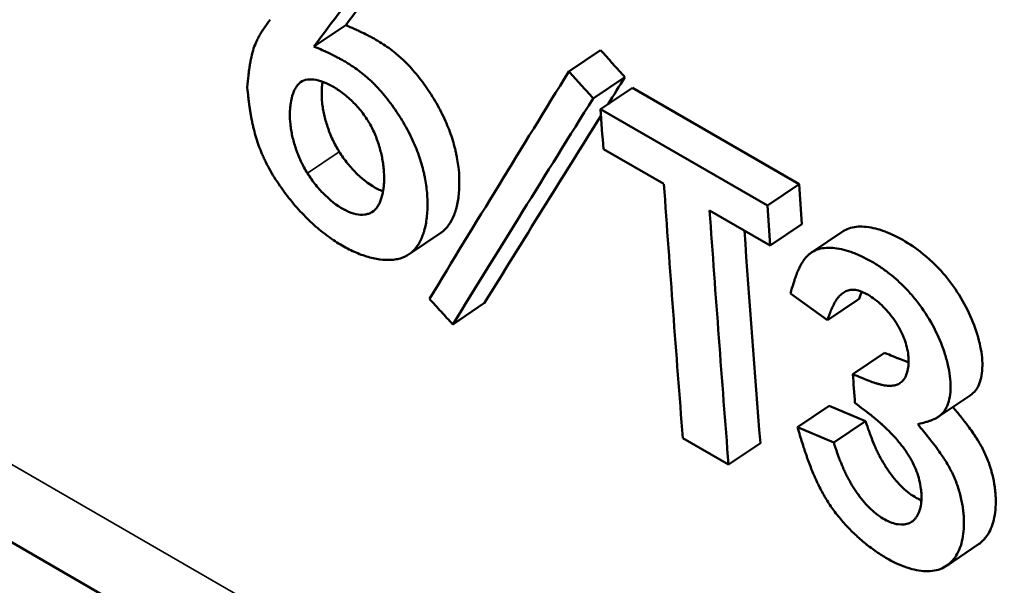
# Model space of a CAD drawing. Header units: millimetres. Extents: x 1837 to 2531, y 1683 to 1885.
# Tile 22 of 37: x 2459.26 to 2465.8, y 1695.92 to 1699.68. Entities that reach past the tile are written whole.
import ezdxf

# ---------------------------------------------------------------- set-up
doc = ezdxf.new("R2010")
doc.units = ezdxf.units.MM
doc.layers.add('Видимые тонкие (ГОСТ)', color=7, linetype='Continuous', lineweight=35)
doc.layers.add('Видимый контур (ГОСТ)', color=7, linetype='Continuous', lineweight=50)

msp = doc.modelspace()

# ---------------------------------------------------------------- linework, layer by layer
at = {"layer": 'Видимые тонкие (ГОСТ)'}
for p, q in [((2449.0637, 1702.5813), (2470.9255, 1689.9593)), ((2461.1689, 1698.6617), (2461.3803, 1698.8046))]:
    msp.add_line(p, q, dxfattribs=at)
at = {"layer": 'Видимый контур (ГОСТ)'}
for p, q in [((2448.4787, 1702.4019), (2471.3322, 1689.2074)), ((2461.4237, 1699.6461), (2461.2122, 1699.5044)), ((2463.1178, 1699.4788), (2462.9063, 1699.3381)), ((2463.2791, 1699.3002), (2463.0676, 1699.1593)), ((2463.329, 1699.2286), (2463.1174, 1699.0878)), ((2464.4373, 1698.5888), (2463.329, 1699.2286)), ((2464.2258, 1698.4479), (2463.1174, 1699.0878)), ((2463.136, 1698.8225), (2463.5382, 1698.5903)), ((2464.4373, 1698.5888), (2464.2258, 1698.4479)), ((2463.8421, 1698.4148), (2464.2443, 1698.1826)), ((2464.4558, 1698.3238), (2464.2443, 1698.1826)), ((2462.0559, 1698.2668), (2461.8443, 1698.1237)), ((2464.519, 1698.1358), (2464.7304, 1698.2768)), ((2464.3791, 1697.8639), (2464.6246, 1697.6855)), ((2462.3468, 1697.8011), (2462.1355, 1697.6577)), ((2464.8361, 1697.827), (2464.6246, 1697.6855)), ((2465.0053, 1697.4695), (2464.7938, 1697.3276)), ((2465.5732, 1697.1856), (2465.3616, 1697.0437)), ((2464.6369, 1697.1174), (2464.4255, 1696.9748)), ((2464.8779, 1697.0146), (2464.6369, 1697.1174)), ((2464.8779, 1697.0146), (2464.6666, 1696.8721)), ((2464.6666, 1696.8721), (2464.4255, 1696.9748)), ((2463.664, 1696.902), (2463.9679, 1696.7266)), ((2464.1793, 1696.8698), (2463.9679, 1696.7266)), ((2465.6292, 1696.1976), (2465.4176, 1696.0545))]:
    msp.add_line(p, q, dxfattribs=at)
for centre, major_axis, ratio, start_param, end_param in [((2709.2086, 1865.3094), (271.6706, 222.6292), 0.153795, 2.573449, 2.576616), ((2709.123, 1865.2523), (271.7431, 222.8226), 0.154248, 2.573403, 2.576572), ((2694.1771, 1854.2152), (-247.5205, -216.4555), 0.199586, 5.708786, 5.718327), ((2695.2807, 1854.7953), (248.7387, 216.661), 0.196246, 2.567989, 2.569121), ((2695.2133, 1854.7499), (248.8315, 216.8654), 0.19667, 2.567932, 2.577433), ((2695.2807, 1854.7953), (248.7387, 216.661), 0.196246, 2.569592, 2.577487), ((2595.1368, 1786.9826), (77.8568, 185.5319), 0.578126, 2.287238, 2.288804), ((2639.989, 1816.391), (-125.1502, -216.7665), 0.57735, 5.575798, 5.584443), ((2638.9374, 1814.8114), (-123.094, -215.3356), 0.577782, 5.569482, 5.570843), ((2640.2929, 1816.2155), (125.1502, 216.7665), 0.57735, 2.434205, 2.442851), ((2596.2383, 1786.3384), (-77.8499, -185.5269), 0.578123, 5.428806, 5.430372), ((2640.2918, 1816.2148), (124.9994, 216.5053), 0.57735, 2.43561, 2.442851), ((2594.486, 1784.3173), (75.443, 183.7048), 0.578109, 2.282705, 2.283851)]:
    msp.add_ellipse(centre, major_axis=major_axis, ratio=ratio, start_param=start_param, end_param=end_param, dxfattribs=at)
for points, knots in [([(2460.9213, 1699.6816), (2460.9069, 1699.6624), (2460.8946, 1699.6453), (2460.8842, 1699.6304), (2460.8791, 1699.623), (2460.8744, 1699.6161), (2460.8702, 1699.6098), (2460.8681, 1699.6066), (2460.8661, 1699.6036), (2460.8643, 1699.6007), (2460.8634, 1699.5993), (2460.8625, 1699.5979), (2460.8616, 1699.5965), (2460.8608, 1699.5951), (2460.8604, 1699.5946), (2460.8591, 1699.5925), (2460.8583, 1699.5911), (2460.8565, 1699.5882), (2460.8553, 1699.5861), (2460.854, 1699.5839), (2460.8528, 1699.5818), (2460.8516, 1699.5797), (2460.849, 1699.5752), (2460.8466, 1699.5709), (2460.8445, 1699.5669), (2460.8391, 1699.557), (2460.8351, 1699.5487), (2460.8316, 1699.5413), (2460.8229, 1699.5224), (2460.8177, 1699.5094), (2460.8113, 1699.4894), (2460.8058, 1699.4725), (2460.8009, 1699.4538), (2460.7963, 1699.4333), (2460.7941, 1699.423), (2460.7919, 1699.4122), (2460.7899, 1699.401), (2460.7888, 1699.3954), (2460.7878, 1699.3897), (2460.7869, 1699.3839), (2460.7864, 1699.381), (2460.7859, 1699.378), (2460.7854, 1699.3751), (2460.785, 1699.3721), (2460.7843, 1699.3679), (2460.784, 1699.3661), (2460.7838, 1699.3647), (2460.7838, 1699.3643), (2460.7836, 1699.3633), (2460.7835, 1699.3624), (2460.7834, 1699.3615), (2460.7832, 1699.3605), (2460.783, 1699.3586), (2460.7827, 1699.3567), (2460.7824, 1699.3545), (2460.7818, 1699.3507), (2460.7812, 1699.3463), (2460.7806, 1699.3414), (2460.7795, 1699.3328), (2460.7782, 1699.3225), (2460.7768, 1699.3107), (2460.7741, 1699.288), (2460.771, 1699.2593), (2460.7682, 1699.2317)], [0, 0, 0, 0, 0.125, 0.125, 0.125, 0.1875, 0.1875, 0.1875, 0.21875, 0.21875, 0.21875, 0.234375, 0.234375, 0.234375, 0.25, 0.25, 0.25, 0.259904, 0.259904, 0.259904, 0.270435, 0.270435, 0.270435, 0.29371, 0.29371, 0.29371, 0.351911, 0.351911, 0.351911, 0.5, 0.5, 0.5, 0.624999, 0.624999, 0.624999, 0.6875, 0.6875, 0.6875, 0.71875, 0.71875, 0.71875, 0.734375, 0.734375, 0.734375, 0.749999, 0.749999, 0.749999, 0.762268, 0.762268, 0.762268, 0.773328, 0.773328, 0.773328, 0.793109, 0.793109, 0.793109, 0.827318, 0.827318, 0.827318, 0.886322, 0.886322, 0.886322, 1, 1, 1, 1]), ([(2462.0559, 1698.2668), (2462.0569, 1698.2675), (2462.058, 1698.2683), (2462.0591, 1698.269), (2462.0957, 1698.2949), (2462.1236, 1698.3334), (2462.1439, 1698.3853), (2462.1465, 1698.3918), (2462.1485, 1698.3975), (2462.1507, 1698.4039), (2462.1528, 1698.4102), (2462.1548, 1698.4167), (2462.1567, 1698.4233), (2462.1604, 1698.4366), (2462.1637, 1698.4505), (2462.1665, 1698.4649), (2462.1721, 1698.4938), (2462.1757, 1698.525), (2462.1774, 1698.5585), (2462.1809, 1698.6255), (2462.176, 1698.6948), (2462.1628, 1698.7658), (2462.1612, 1698.7747), (2462.1591, 1698.7849), (2462.1571, 1698.7945), (2462.155, 1698.804), (2462.1528, 1698.8136), (2462.1504, 1698.8231), (2462.1457, 1698.8422), (2462.1405, 1698.8612), (2462.1346, 1698.8802), (2462.1229, 1698.9183), (2462.1089, 1698.9562), (2462.0926, 1698.9941), (2462.0844, 1699.013), (2462.075, 1699.0335), (2462.0653, 1699.0531), (2462.0556, 1699.0727), (2462.0454, 1699.0922), (2462.0346, 1699.1116), (2462.0129, 1699.1504), (2461.989, 1699.1888), (2461.9627, 1699.2269), (2461.9365, 1699.2649), (2461.9088, 1699.3012), (2461.8808, 1699.3342), (2461.8527, 1699.3671), (2461.8239, 1699.3973), (2461.7944, 1699.4246), (2461.7908, 1699.428), (2461.7878, 1699.4306), (2461.7845, 1699.4336), (2461.7811, 1699.4367), (2461.7777, 1699.4396), (2461.7743, 1699.4426), (2461.7675, 1699.4485), (2461.7605, 1699.4544), (2461.7534, 1699.4602), (2461.7392, 1699.4717), (2461.7245, 1699.483), (2461.7093, 1699.4939), (2461.6788, 1699.5157), (2461.6463, 1699.5363), (2461.6117, 1699.5557), (2461.6074, 1699.5581), (2461.6048, 1699.5595), (2461.6013, 1699.5614), (2461.5977, 1699.5634), (2461.5941, 1699.5653), (2461.5905, 1699.5673), (2461.5831, 1699.5712), (2461.5756, 1699.5751), (2461.5678, 1699.5791), (2461.5522, 1699.587), (2461.5356, 1699.5952), (2461.518, 1699.6034), (2461.5136, 1699.6055), (2461.5127, 1699.606), (2461.5097, 1699.6073), (2461.5068, 1699.6087), (2461.5037, 1699.6101), (2461.5004, 1699.6116), (2461.4939, 1699.6146), (2461.4867, 1699.6179), (2461.4789, 1699.6215), (2461.4631, 1699.6286), (2461.4447, 1699.6368), (2461.4237, 1699.6461)], [0.4982089, 0.4982089, 0.4982089, 0.4982089, 0.5, 0.5, 0.5, 0.5625, 0.5625, 0.5625, 0.5703125, 0.5703125, 0.5703125, 0.578125, 0.578125, 0.578125, 0.59375, 0.59375, 0.59375, 0.625, 0.625, 0.625, 0.6875, 0.6875, 0.6875, 0.6953125, 0.6953125, 0.6953125, 0.703125, 0.703125, 0.703125, 0.71875, 0.71875, 0.71875, 0.75, 0.75, 0.75, 0.765625, 0.765625, 0.765625, 0.78125, 0.78125, 0.78125, 0.8125, 0.8125, 0.8125, 0.84375, 0.84375, 0.84375, 0.875, 0.875, 0.875, 0.8789063, 0.8789063, 0.8789063, 0.8828125, 0.8828125, 0.8828125, 0.890625, 0.890625, 0.890625, 0.90625, 0.90625, 0.90625, 0.9375, 0.9375, 0.9375, 0.9414062, 0.9414062, 0.9414062, 0.9453125, 0.9453125, 0.9453125, 0.953125, 0.953125, 0.953125, 0.96875, 0.96875, 0.96875, 0.9726562, 0.9726562, 0.9726562, 0.9765625, 0.9765625, 0.9765625, 0.984375, 0.984375, 0.984375, 1, 1, 1, 1]), ([(2460.7682, 1699.2317), (2460.771, 1699.2076), (2460.7735, 1699.1864), (2460.7757, 1699.1683), (2460.7768, 1699.1592), (2460.7778, 1699.1509), (2460.7788, 1699.1433), (2460.7793, 1699.1396), (2460.7798, 1699.136), (2460.7802, 1699.1325), (2460.7807, 1699.1291), (2460.7808, 1699.1279), (2460.7815, 1699.1229), (2460.782, 1699.1194), (2460.783, 1699.1122), (2460.7836, 1699.1079), (2460.7844, 1699.1021), (2460.7851, 1699.0975), (2460.7857, 1699.0934), (2460.7873, 1699.0829), (2460.7883, 1699.0761), (2460.7901, 1699.0653), (2460.7916, 1699.0562), (2460.7931, 1699.0473), (2460.7946, 1699.0387), (2460.7954, 1699.0343), (2460.7962, 1699.0301), (2460.797, 1699.0259), (2460.7978, 1699.0217), (2460.7984, 1699.0185), (2460.7994, 1699.0135), (2460.8002, 1699.0092), (2460.8014, 1699.0031), (2460.8025, 1698.9983), (2460.8036, 1698.9931), (2460.8046, 1698.9881), (2460.8057, 1698.9833), (2460.808, 1698.9727), (2460.8103, 1698.963), (2460.8126, 1698.9538), (2460.8175, 1698.9342), (2460.8223, 1698.9166), (2460.8282, 1698.8968), (2460.8339, 1698.8782), (2460.8399, 1698.8601), (2460.8463, 1698.8424), (2460.8527, 1698.8247), (2460.8588, 1698.8091), (2460.8668, 1698.7906), (2460.8705, 1698.7819), (2460.875, 1698.7718), (2460.8792, 1698.7628), (2460.8836, 1698.7533), (2460.8881, 1698.744), (2460.8927, 1698.7349), (2460.9021, 1698.7162), (2460.9118, 1698.6979), (2460.9228, 1698.6786), (2460.9443, 1698.6409), (2460.9696, 1698.6014), (2460.9956, 1698.5645), (2461.0087, 1698.5459), (2461.0216, 1698.5284), (2461.0356, 1698.5104), (2461.0492, 1698.4927), (2461.0633, 1698.4753), (2461.0774, 1698.4585), (2461.1059, 1698.4247), (2461.137, 1698.3912), (2461.1669, 1698.3617), (2461.1819, 1698.3468), (2461.1965, 1698.333), (2461.212, 1698.319), (2461.2272, 1698.3053), (2461.2427, 1698.292), (2461.2581, 1698.2795), (2461.2891, 1698.2542), (2461.3218, 1698.2302), (2461.3529, 1698.2099), (2461.3687, 1698.1995), (2461.3837, 1698.1903), (2461.3994, 1698.1812), (2461.4148, 1698.1723), (2461.4303, 1698.1639), (2461.4459, 1698.1561), (2461.4768, 1698.1406), (2461.5079, 1698.1274), (2461.5386, 1698.1167), (2461.5697, 1698.1059), (2461.5995, 1698.0979), (2461.6281, 1698.0927), (2461.6568, 1698.0876), (2461.6831, 1698.0852), (2461.7105, 1698.0857), (2461.7238, 1698.0859), (2461.7375, 1698.087), (2461.7499, 1698.0887), (2461.7626, 1698.0906), (2461.7746, 1698.0932), (2461.7859, 1698.0965), (2461.8089, 1698.1033), (2461.8293, 1698.113), (2461.8477, 1698.126), (2461.8658, 1698.1388), (2461.882, 1698.1549), (2461.8961, 1698.1743), (2461.9032, 1698.184), (2461.9098, 1698.1946), (2461.9158, 1698.2059), (2461.9219, 1698.2173), (2461.9278, 1698.2304), (2461.9325, 1698.2425), (2461.935, 1698.2489), (2461.9371, 1698.2547), (2461.9393, 1698.2611), (2461.9414, 1698.2674), (2461.9434, 1698.2739), (2461.9453, 1698.2806), (2461.949, 1698.2937), (2461.9523, 1698.3076), (2461.9551, 1698.3222), (2461.9607, 1698.3511), (2461.9644, 1698.3829), (2461.9661, 1698.4159), (2461.9678, 1698.4496), (2461.9674, 1698.4837), (2461.9649, 1698.5183), (2461.9637, 1698.5356), (2461.962, 1698.553), (2461.9597, 1698.5705), (2461.9575, 1698.5881), (2461.9549, 1698.6044), (2461.9514, 1698.6235), (2461.9497, 1698.6327), (2461.9477, 1698.6429), (2461.9456, 1698.6522), (2461.9435, 1698.662), (2461.9413, 1698.6715), (2461.939, 1698.6809), (2461.9343, 1698.7), (2461.9292, 1698.7186), (2461.9232, 1698.7381), (2461.9115, 1698.7761), (2461.8982, 1698.8125), (2461.8811, 1698.852), (2461.8728, 1698.8714), (2461.8634, 1698.8919), (2461.8539, 1698.9111), (2461.8441, 1698.9309), (2461.8339, 1698.9504), (2461.8231, 1698.9696), (2461.8016, 1699.0082), (2461.7781, 1699.0461), (2461.7513, 1699.085), (2461.7247, 1699.1236), (2461.6974, 1699.1594), (2461.6693, 1699.1924), (2461.6553, 1699.2089), (2461.6411, 1699.2246), (2461.6267, 1699.2397), (2461.6195, 1699.2473), (2461.6123, 1699.2546), (2461.605, 1699.2618), (2461.5977, 1699.269), (2461.5896, 1699.2767), (2461.583, 1699.2828), (2461.5794, 1699.2861), (2461.5765, 1699.2888), (2461.573, 1699.2919), (2461.5697, 1699.2949), (2461.5663, 1699.2979), (2461.5629, 1699.3009), (2461.5562, 1699.3067), (2461.5492, 1699.3126), (2461.542, 1699.3185), (2461.5277, 1699.33), (2461.5127, 1699.3415), (2461.4978, 1699.3522), (2461.4826, 1699.3631), (2461.4669, 1699.3737), (2461.4506, 1699.384), (2461.4425, 1699.3892), (2461.4342, 1699.3942), (2461.4258, 1699.3992), (2461.4216, 1699.4017), (2461.4174, 1699.4042), (2461.4131, 1699.4067), (2461.4089, 1699.4091), (2461.4037, 1699.412), (2461.4003, 1699.414), (2461.3964, 1699.4161), (2461.3937, 1699.4176), (2461.3898, 1699.4197), (2461.3864, 1699.4216), (2461.3828, 1699.4235), (2461.379, 1699.4255), (2461.3717, 1699.4295), (2461.3637, 1699.4336), (2461.3563, 1699.4374), (2461.3485, 1699.4413), (2461.3405, 1699.4454), (2461.3322, 1699.4494), (2461.326, 1699.4525), (2461.3196, 1699.4555), (2461.3131, 1699.4586), (2461.3092, 1699.4605), (2461.3062, 1699.4619), (2461.3046, 1699.4627), (2461.3009, 1699.4644), (2461.2957, 1699.4668), (2461.289, 1699.4699), (2461.283, 1699.4727), (2461.2757, 1699.476), (2461.2674, 1699.4797), (2461.2514, 1699.487), (2461.2314, 1699.4959), (2461.2122, 1699.5044)], [0, 0, 0, 0, 0.015625, 0.015625, 0.015625, 0.023437, 0.023437, 0.023437, 0.027344, 0.027344, 0.027344, 0.03125, 0.03125, 0.03125, 0.033939, 0.033939, 0.033939, 0.037583, 0.037583, 0.037583, 0.046875, 0.046875, 0.046875, 0.054687, 0.054687, 0.054687, 0.058594, 0.058594, 0.058594, 0.0625, 0.0625, 0.0625, 0.065763, 0.065763, 0.065763, 0.069289, 0.069289, 0.069289, 0.077106, 0.077106, 0.077106, 0.09375, 0.09375, 0.09375, 0.109375, 0.109375, 0.109375, 0.125, 0.125, 0.125, 0.132382, 0.132382, 0.132382, 0.140224, 0.140224, 0.140224, 0.15625, 0.15625, 0.15625, 0.1875, 0.1875, 0.1875, 0.203278, 0.203278, 0.203278, 0.21875, 0.21875, 0.21875, 0.25, 0.25, 0.25, 0.265784, 0.265784, 0.265784, 0.28125, 0.28125, 0.28125, 0.3125, 0.3125, 0.3125, 0.328457, 0.328457, 0.328457, 0.344067, 0.344067, 0.344067, 0.375, 0.375, 0.375, 0.40625, 0.40625, 0.40625, 0.4375, 0.4375, 0.4375, 0.452706, 0.452706, 0.452706, 0.46831, 0.46831, 0.46831, 0.5, 0.5, 0.5, 0.53125, 0.53125, 0.53125, 0.546875, 0.546875, 0.546875, 0.5625, 0.5625, 0.5625, 0.570732, 0.570732, 0.570732, 0.578731, 0.578731, 0.578731, 0.594284, 0.594284, 0.594284, 0.625, 0.625, 0.625, 0.65625, 0.65625, 0.65625, 0.671875, 0.671875, 0.671875, 0.6875, 0.6875, 0.6875, 0.694985, 0.694985, 0.694985, 0.702824, 0.702824, 0.702824, 0.71875, 0.71875, 0.71875, 0.75, 0.75, 0.75, 0.765284, 0.765284, 0.765284, 0.781012, 0.781012, 0.781012, 0.8125, 0.8125, 0.8125, 0.84375, 0.84375, 0.84375, 0.859375, 0.859375, 0.859375, 0.867187, 0.867187, 0.867187, 0.875, 0.875, 0.875, 0.879248, 0.879248, 0.879248, 0.883295, 0.883295, 0.883295, 0.891034, 0.891034, 0.891034, 0.90625, 0.90625, 0.90625, 0.921875, 0.921875, 0.921875, 0.929687, 0.929687, 0.929687, 0.933594, 0.933594, 0.933594, 0.9375, 0.9375, 0.9375, 0.94188, 0.94188, 0.94188, 0.945699, 0.945699, 0.945699, 0.953125, 0.953125, 0.953125, 0.960937, 0.960937, 0.960937, 0.966797, 0.966797, 0.966797, 0.970297, 0.970297, 0.970297, 0.978446, 0.978446, 0.978446, 0.985811, 0.985811, 0.985811, 1, 1, 1, 1]), ([(2463.2791, 1699.3002), (2463.2522, 1699.3299), (2463.2254, 1699.3597), (2463.1716, 1699.4193), (2463.1447, 1699.4491), (2463.1178, 1699.4788)], [-0.02471981, -0.02471981, -0.02471981, -0.02471981, -0.0123599, -0.0123599, 0, 0, 0, 0]), ([(2463.0676, 1699.1593), (2463.0407, 1699.1891), (2463.0138, 1699.2189), (2462.9601, 1699.2785), (2462.9332, 1699.3083), (2462.9063, 1699.3381)], [-0.02472609, -0.02472609, -0.02472609, -0.02472609, -0.01236305, -0.01236305, 0, 0, 0, 0]), ([(2461.1689, 1698.6617), (2461.1529, 1698.6874), (2461.1384, 1698.7141), (2461.1254, 1698.7419), (2461.1189, 1698.7558), (2461.1128, 1698.7699), (2461.1071, 1698.7843), (2461.1042, 1698.7915), (2461.1014, 1698.7988), (2461.0987, 1698.8061), (2461.096, 1698.8135), (2461.0932, 1698.8216), (2461.0909, 1698.8283), (2461.0819, 1698.8553), (2461.0744, 1698.882), (2461.0685, 1698.9086), (2461.0656, 1698.9219), (2461.063, 1698.9351), (2461.0609, 1698.9483), (2461.0587, 1698.9615), (2461.0568, 1698.9754), (2461.0556, 1698.9876), (2461.053, 1699.012), (2461.0519, 1699.0358), (2461.0523, 1699.059), (2461.0525, 1699.0706), (2461.0531, 1699.0821), (2461.054, 1699.0934), (2461.0545, 1699.0991), (2461.0551, 1699.1047), (2461.0557, 1699.1103), (2461.0564, 1699.1159), (2461.057, 1699.121), (2461.058, 1699.1269), (2461.0616, 1699.1508), (2461.0667, 1699.172), (2461.0731, 1699.1906), (2461.0763, 1699.1998), (2461.0799, 1699.2085), (2461.0838, 1699.2164), (2461.0858, 1699.2204), (2461.0879, 1699.2242), (2461.09, 1699.2279), (2461.0922, 1699.2316), (2461.0941, 1699.2346), (2461.0967, 1699.2383), (2461.1174, 1699.268), (2461.1464, 1699.2837), (2461.1829, 1699.2853), (2461.2012, 1699.2861), (2461.221, 1699.2838), (2461.2423, 1699.2782), (2461.2636, 1699.2727), (2461.2869, 1699.2637), (2461.3105, 1699.2521), (2461.3341, 1699.2405), (2461.3575, 1699.2267), (2461.3808, 1699.2105), (2461.3925, 1699.2024), (2461.4041, 1699.1937), (2461.4157, 1699.1844), (2461.4273, 1699.1751), (2461.4383, 1699.1657), (2461.4502, 1699.1549), (2461.4739, 1699.1334), (2461.4957, 1699.1107), (2461.5157, 1699.087), (2461.5257, 1699.0752), (2461.5352, 1699.063), (2461.5443, 1699.0506), (2461.5533, 1699.0382), (2461.5623, 1699.0249), (2461.5699, 1699.0127)], [0, 0, 0, 0, 0.03125, 0.03125, 0.03125, 0.046875, 0.046875, 0.046875, 0.0546881, 0.0546881, 0.0546881, 0.0625, 0.0625, 0.0625, 0.09375, 0.09375, 0.09375, 0.1093842, 0.1093842, 0.1093842, 0.125, 0.125, 0.125, 0.15625, 0.15625, 0.15625, 0.171875, 0.171875, 0.171875, 0.1796916, 0.1796916, 0.1796916, 0.1875, 0.1875, 0.1875, 0.21875, 0.21875, 0.21875, 0.234375, 0.234375, 0.234375, 0.2421912, 0.2421912, 0.2421912, 0.25, 0.25, 0.25, 0.3125, 0.3125, 0.3125, 0.343752, 0.343752, 0.343752, 0.375, 0.375, 0.375, 0.40625, 0.40625, 0.40625, 0.4218986, 0.4218986, 0.4218986, 0.4375, 0.4375, 0.4375, 0.46875, 0.46875, 0.46875, 0.4843868, 0.4843868, 0.4843868, 0.5, 0.5, 0.5, 0.5]), ([(2461.3803, 1698.8046), (2461.3643, 1698.8302), (2461.3498, 1698.8569), (2461.3303, 1698.8985), (2461.3242, 1698.9127), (2461.3155, 1698.9342), (2461.3128, 1698.9415), (2461.3074, 1698.9561), (2461.3046, 1698.9642), (2461.2933, 1698.998), (2461.2858, 1699.0247), (2461.277, 1699.0645), (2461.2744, 1699.0777), (2461.2701, 1699.104), (2461.2682, 1699.1179), (2461.2644, 1699.1545), (2461.2633, 1699.1783), (2461.2639, 1699.2131), (2461.2648, 1699.2302), (2461.2665, 1699.2471), (2461.2678, 1699.2582), (2461.2685, 1699.2633), (2461.2694, 1699.2694), (2461.2694, 1699.2696), (2461.2694, 1699.2697)], [0, 0, 0, 0, 0.03125, 0.03125, 0.046875, 0.046875, 0.0546875, 0.0546875, 0.0625, 0.0625, 0.09375, 0.09375, 0.109375, 0.109375, 0.125, 0.125, 0.15625, 0.15625, 0.171875, 0.1796875, 0.1796875, 0.1875, 0.1875, 0.1877096, 0.1877096, 0.1877096, 0.1877096]), ([(2461.5699, 1699.0127), (2461.5853, 1698.9882), (2461.5992, 1698.9621), (2461.6116, 1698.9345), (2461.6178, 1698.9207), (2461.6236, 1698.9065), (2461.6291, 1698.8919), (2461.6318, 1698.8846), (2461.6344, 1698.8772), (2461.637, 1698.8697), (2461.6395, 1698.8622), (2461.6423, 1698.8536), (2461.6444, 1698.8469), (2461.6526, 1698.8201), (2461.6594, 1698.7933), (2461.6647, 1698.7667), (2461.6674, 1698.7534), (2461.6697, 1698.7401), (2461.6717, 1698.7268), (2461.6726, 1698.7202), (2461.6735, 1698.7135), (2461.6743, 1698.7069), (2461.6751, 1698.7003), (2461.6758, 1698.6932), (2461.6764, 1698.6871), (2461.6786, 1698.6627), (2461.6795, 1698.639), (2461.6789, 1698.616), (2461.6786, 1698.6045), (2461.678, 1698.5932), (2461.677, 1698.5821), (2461.6765, 1698.5765), (2461.6759, 1698.571), (2461.6752, 1698.5655), (2461.6745, 1698.56), (2461.6738, 1698.5551), (2461.6729, 1698.5493), (2461.6692, 1698.526), (2461.6641, 1698.5052), (2461.6577, 1698.4868), (2461.6545, 1698.4777), (2461.651, 1698.4691), (2461.6471, 1698.4611), (2461.6451, 1698.4571), (2461.6431, 1698.4533), (2461.641, 1698.4496), (2461.6388, 1698.446), (2461.6369, 1698.4429), (2461.6344, 1698.4391), (2461.6241, 1698.424), (2461.6119, 1698.4121), (2461.5979, 1698.4035), (2461.5909, 1698.3992), (2461.5833, 1698.3956), (2461.5753, 1698.3929), (2461.5673, 1698.3902), (2461.5593, 1698.3884), (2461.55, 1698.3872), (2461.5315, 1698.385), (2461.5117, 1698.386), (2461.491, 1698.3904), (2461.4702, 1698.3948), (2461.4478, 1698.4028), (2461.4255, 1698.4135), (2461.3809, 1698.4351), (2461.3344, 1698.4691), (2461.2885, 1698.5135), (2461.2652, 1698.5361), (2461.2441, 1698.5592), (2461.2242, 1698.5839), (2461.2143, 1698.5961), (2461.2048, 1698.6088), (2461.1954, 1698.6219), (2461.1864, 1698.6346), (2461.1771, 1698.6486), (2461.1689, 1698.6617)], [0.5, 0.5, 0.5, 0.5, 0.53125, 0.53125, 0.53125, 0.546875, 0.546875, 0.546875, 0.5546875, 0.5546875, 0.5546875, 0.5625, 0.5625, 0.5625, 0.59375, 0.59375, 0.59375, 0.609375, 0.609375, 0.609375, 0.6171945, 0.6171945, 0.6171945, 0.625, 0.625, 0.625, 0.65625, 0.65625, 0.65625, 0.671875, 0.671875, 0.671875, 0.6796916, 0.6796916, 0.6796916, 0.6875, 0.6875, 0.6875, 0.71875, 0.71875, 0.71875, 0.734375, 0.734375, 0.734375, 0.7421917, 0.7421917, 0.7421917, 0.75, 0.75, 0.75, 0.78125, 0.78125, 0.78125, 0.796875, 0.796875, 0.796875, 0.8125, 0.8125, 0.8125, 0.8437467, 0.8437467, 0.8437467, 0.875, 0.875, 0.875, 0.9375, 0.9375, 0.9375, 0.9692309, 0.9692309, 0.9692309, 0.9848938, 0.9848938, 0.9848938, 1, 1, 1, 1]), ([(2461.6717, 1698.542), (2461.6603, 1698.546), (2461.6486, 1698.5508), (2461.5921, 1698.5781), (2461.5458, 1698.612), (2461.4769, 1698.6787), (2461.4555, 1698.7021), (2461.4256, 1698.7392), (2461.416, 1698.7518), (2461.3975, 1698.7777), (2461.3883, 1698.7917), (2461.3803, 1698.8046)], [0.8586827, 0.8586827, 0.8586827, 0.8586827, 0.875, 0.875, 0.9375, 0.9375, 0.96875, 0.96875, 0.984375, 0.984375, 1, 1, 1, 1]), ([(2465.5732, 1697.1856), (2465.5744, 1697.1864), (2465.5884, 1697.1961), (2465.6002, 1697.2071), (2465.6114, 1697.2212), (2465.614, 1697.2247), (2465.6186, 1697.2314), (2465.6208, 1697.2349), (2465.627, 1697.2459), (2465.6307, 1697.2536), (2465.6408, 1697.2786), (2465.646, 1697.2973), (2465.6531, 1697.3389), (2465.6548, 1697.3599), (2465.6552, 1697.4054), (2465.6537, 1697.4295), (2465.6476, 1697.4801), (2465.6431, 1697.505), (2465.6309, 1697.5574), (2465.6233, 1697.5843), (2465.5957, 1697.6674), (2465.573, 1697.7208), (2465.4889, 1697.883), (2465.4185, 1697.9783), (2465.3233, 1698.071), (2465.3137, 1698.0799), (2465.2932, 1698.0984), (2465.2829, 1698.1074), (2465.2516, 1698.1336), (2465.2304, 1698.15), (2465.1653, 1698.1962), (2465.1204, 1698.223), (2465.0621, 1698.2513), (2465.0517, 1698.2561), (2465.0299, 1698.2655), (2465.0191, 1698.2698), (2464.9871, 1698.2819), (2464.9661, 1698.2885), (2464.9042, 1698.3044), (2464.865, 1698.309), (2464.8125, 1698.3062), (2464.795, 1698.3035), (2464.7639, 1698.2947), (2464.7496, 1698.2886), (2464.7344, 1698.2794), (2464.7324, 1698.2781), (2464.7304, 1698.2768)], [0.0910048, 0.0910048, 0.0910048, 0.0910048, 0.09375, 0.125, 0.125, 0.1328125, 0.1328125, 0.140625, 0.140625, 0.15625, 0.15625, 0.1875, 0.1875, 0.21875, 0.21875, 0.25, 0.25, 0.28125, 0.28125, 0.3125, 0.3125, 0.375, 0.375, 0.5, 0.5, 0.515625, 0.515625, 0.53125, 0.53125, 0.5625, 0.5625, 0.625, 0.625, 0.640625, 0.640625, 0.65625, 0.65625, 0.6875, 0.6875, 0.75, 0.75, 0.78125, 0.78125, 0.8125, 0.8125, 0.8176947, 0.8176947, 0.8176947, 0.8176947]), ([(2465.2248, 1696.9948), (2465.2469, 1697), (2465.266, 1697.0049), (2465.2821, 1697.0095), (2465.2901, 1697.0118), (2465.2974, 1697.0141), (2465.3039, 1697.0163), (2465.3071, 1697.0173), (2465.3102, 1697.0184), (2465.3131, 1697.0195), (2465.316, 1697.0205), (2465.317, 1697.0209), (2465.3212, 1697.0226), (2465.3225, 1697.0231), (2465.3254, 1697.0243), (2465.3273, 1697.0251), (2465.3294, 1697.0261), (2465.3314, 1697.027), (2465.3332, 1697.0278), (2465.3376, 1697.0298), (2465.3413, 1697.0317), (2465.3446, 1697.0335), (2465.3537, 1697.0384), (2465.3597, 1697.0423), (2465.3652, 1697.0462), (2465.3712, 1697.0504), (2465.3765, 1697.0545), (2465.3829, 1697.0605), (2465.3883, 1697.0656), (2465.3928, 1697.0704), (2465.3977, 1697.0766), (2465.4, 1697.0794), (2465.4026, 1697.083), (2465.4049, 1697.0863), (2465.4072, 1697.0898), (2465.4093, 1697.0933), (2465.4114, 1697.0969), (2465.4156, 1697.1043), (2465.4193, 1697.1121), (2465.4226, 1697.1203), (2465.4296, 1697.1374), (2465.4346, 1697.1562), (2465.438, 1697.1765), (2465.4416, 1697.1976), (2465.4433, 1697.2185), (2465.4435, 1697.2412), (2465.4437, 1697.2639), (2465.4423, 1697.2878), (2465.4392, 1697.3134), (2465.4361, 1697.3384), (2465.4317, 1697.3634), (2465.4255, 1697.3898), (2465.4195, 1697.4159), (2465.4118, 1697.4429), (2465.4026, 1697.4708), (2465.3843, 1697.5262), (2465.3614, 1697.5799), (2465.3335, 1697.6338), (2465.3054, 1697.6879), (2465.2738, 1697.7388), (2465.2386, 1697.7865), (2465.221, 1697.8103), (2465.2026, 1697.8333), (2465.1832, 1697.8556), (2465.1638, 1697.8778), (2465.1424, 1697.9003), (2465.1223, 1697.9198), (2465.112, 1697.9298), (2465.1024, 1697.9388), (2465.092, 1697.9483), (2465.0819, 1697.9574), (2465.0715, 1697.9664), (2465.061, 1697.9752), (2465.0401, 1697.9927), (2465.0186, 1698.0094), (2464.9972, 1698.0246), (2464.9755, 1698.04), (2464.9534, 1698.0544), (2464.9309, 1698.0678), (2464.9084, 1698.0811), (2464.8844, 1698.094), (2464.8623, 1698.1048), (2464.8508, 1698.1104), (2464.8404, 1698.1152), (2464.8293, 1698.1199), (2464.8185, 1698.1246), (2464.8077, 1698.129), (2464.7969, 1698.133), (2464.7757, 1698.141), (2464.7546, 1698.1477), (2464.7339, 1698.153), (2464.692, 1698.1637), (2464.6548, 1698.1682), (2464.6185, 1698.1662), (2464.6003, 1698.1652), (2464.5835, 1698.1625), (2464.5679, 1698.1581), (2464.5524, 1698.1537), (2464.5374, 1698.1471), (2464.5251, 1698.1397), (2464.5189, 1698.1359), (2464.5131, 1698.1319), (2464.5071, 1698.1271), (2464.5013, 1698.1224), (2464.4956, 1698.1172), (2464.4902, 1698.1116), (2464.4847, 1698.106), (2464.4794, 1698.0999), (2464.4743, 1698.0933), (2464.4717, 1698.09), (2464.4692, 1698.0866), (2464.4667, 1698.0831), (2464.4642, 1698.0795), (2464.4614, 1698.0753), (2464.4594, 1698.0721), (2464.4572, 1698.0687), (2464.4556, 1698.066), (2464.4535, 1698.0624), (2464.4516, 1698.0592), (2464.4496, 1698.0557), (2464.4476, 1698.052), (2464.4437, 1698.0448), (2464.4397, 1698.0369), (2464.4361, 1698.0292), (2464.4324, 1698.0211), (2464.4286, 1698.0126), (2464.425, 1698.0036), (2464.4231, 1697.9991), (2464.4213, 1697.9945), (2464.4195, 1697.9898), (2464.4186, 1697.9874), (2464.4177, 1697.9851), (2464.4168, 1697.9826), (2464.4159, 1697.9802), (2464.4146, 1697.9768), (2464.4141, 1697.9753), (2464.4126, 1697.9712), (2464.4121, 1697.9697), (2464.4107, 1697.9658), (2464.4097, 1697.9627), (2464.4085, 1697.9591), (2464.4071, 1697.955), (2464.4048, 1697.948), (2464.402, 1697.9395), (2464.3989, 1697.9297), (2464.393, 1697.9109), (2464.3858, 1697.8869), (2464.3791, 1697.8639)], [0, 0, 0, 0, 0.03125, 0.03125, 0.03125, 0.046875, 0.046875, 0.046875, 0.0546875, 0.0546875, 0.0546875, 0.0625, 0.0625, 0.0625, 0.0649533, 0.0649533, 0.0649533, 0.0676296, 0.0676296, 0.0676296, 0.0738289, 0.0738289, 0.0738289, 0.0908247, 0.0908247, 0.0908247, 0.109375, 0.109375, 0.109375, 0.125, 0.125, 0.125, 0.1321269, 0.1321269, 0.1321269, 0.1393884, 0.1393884, 0.1393884, 0.1542967, 0.1542967, 0.1542967, 0.1854362, 0.1854362, 0.1854362, 0.2176863, 0.2176863, 0.2176863, 0.25, 0.25, 0.25, 0.281654, 0.281654, 0.281654, 0.3128632, 0.3128632, 0.3128632, 0.375, 0.375, 0.375, 0.4375, 0.4375, 0.4375, 0.46875, 0.46875, 0.46875, 0.5, 0.5, 0.5, 0.5160936, 0.5160936, 0.5160936, 0.5316572, 0.5316572, 0.5316572, 0.5625, 0.5625, 0.5625, 0.59375, 0.59375, 0.59375, 0.625, 0.625, 0.625, 0.6411149, 0.6411149, 0.6411149, 0.6567689, 0.6567689, 0.6567689, 0.6875, 0.6875, 0.6875, 0.75, 0.75, 0.75, 0.78125, 0.78125, 0.78125, 0.8125, 0.8125, 0.8125, 0.8283241, 0.8283241, 0.8283241, 0.84375, 0.84375, 0.84375, 0.859375, 0.859375, 0.859375, 0.8671875, 0.8671875, 0.8671875, 0.875, 0.875, 0.875, 0.8835791, 0.8835791, 0.8835791, 0.8912602, 0.8912602, 0.8912602, 0.90625, 0.90625, 0.90625, 0.921875, 0.921875, 0.921875, 0.9296875, 0.9296875, 0.9296875, 0.9335938, 0.9335938, 0.9335938, 0.9374999, 0.9374999, 0.9374999, 0.9482782, 0.9482782, 0.9482782, 0.9568304, 0.9568304, 0.9568304, 0.9715812, 0.9715812, 0.9715812, 1, 1, 1, 1]), ([(2464.6246, 1697.6855), (2464.6301, 1697.7012), (2464.635, 1697.7148), (2464.6393, 1697.7264), (2464.6415, 1697.7322), (2464.6435, 1697.7375), (2464.6454, 1697.7423), (2464.6463, 1697.7447), (2464.6472, 1697.7469), (2464.648, 1697.7491), (2464.6489, 1697.7512), (2464.6492, 1697.752), (2464.6505, 1697.7551), (2464.6514, 1697.7572), (2464.6533, 1697.7617), (2464.6544, 1697.7643), (2464.656, 1697.7678), (2464.6573, 1697.7706), (2464.6584, 1697.7731), (2464.6613, 1697.7794), (2464.6633, 1697.7834), (2464.6665, 1697.7897), (2464.6693, 1697.7949), (2464.672, 1697.8), (2464.6748, 1697.8048), (2464.6762, 1697.8072), (2464.6777, 1697.8095), (2464.6791, 1697.8118), (2464.6805, 1697.8141), (2464.6814, 1697.8156), (2464.6833, 1697.8185), (2464.6849, 1697.8208), (2464.6873, 1697.8243), (2464.6892, 1697.8269), (2464.6912, 1697.8298), (2464.6932, 1697.8324), (2464.6952, 1697.8348), (2464.6996, 1697.8403), (2464.7036, 1697.8449), (2464.7075, 1697.8489), (2464.7161, 1697.8577), (2464.7239, 1697.8643), (2464.7338, 1697.8706), (2464.743, 1697.8763), (2464.7525, 1697.8807), (2464.7624, 1697.8835), (2464.7722, 1697.8864), (2464.7811, 1697.8878), (2464.7931, 1697.8877), (2464.7985, 1697.8877), (2464.8054, 1697.8872), (2464.8116, 1697.8862), (2464.8182, 1697.8853), (2464.8247, 1697.8838), (2464.8314, 1697.882), (2464.8455, 1697.8781), (2464.8598, 1697.8724), (2464.8747, 1697.8651), (2464.8902, 1697.8576), (2464.9042, 1697.8493), (2464.9189, 1697.8393), (2464.9336, 1697.8294), (2464.9485, 1697.818), (2464.9638, 1697.8049), (2464.9933, 1697.7795), (2465.0208, 1697.7506), (2465.047, 1697.7172), (2465.0732, 1697.6838), (2465.0955, 1697.6487), (2465.1131, 1697.6136), (2465.1306, 1697.5785), (2465.1439, 1697.5428), (2465.1529, 1697.5058), (2465.1573, 1697.4874), (2465.1603, 1697.4709), (2465.1622, 1697.4542), (2465.1642, 1697.4373), (2465.165, 1697.4209), (2465.1647, 1697.4052), (2465.164, 1697.3741), (2465.1588, 1697.3466), (2465.1492, 1697.3228), (2465.1444, 1697.3109), (2465.1387, 1697.3005), (2465.132, 1697.2915), (2465.1254, 1697.2824), (2465.1169, 1697.2742), (2465.1093, 1697.2688), (2465.1053, 1697.2659), (2465.1018, 1697.2638), (2465.0973, 1697.2615), (2465.0932, 1697.2595), (2465.0887, 1697.2576), (2465.0839, 1697.256), (2465.0744, 1697.2529), (2465.0637, 1697.251), (2465.0526, 1697.2503), (2465.0412, 1697.2495), (2465.0288, 1697.2499), (2465.0155, 1697.2515), (2465.0088, 1697.2523), (2465.0019, 1697.2534), (2464.9948, 1697.2548), (2464.9912, 1697.2554), (2464.9876, 1697.2562), (2464.9839, 1697.257), (2464.9802, 1697.2579), (2464.9756, 1697.259), (2464.9726, 1697.2597), (2464.9692, 1697.2606), (2464.9668, 1697.2613), (2464.9633, 1697.2622), (2464.9602, 1697.2631), (2464.957, 1697.264), (2464.9535, 1697.2651), (2464.9469, 1697.267), (2464.9396, 1697.2694), (2464.9327, 1697.2717), (2464.9201, 1697.2759), (2464.9065, 1697.2808), (2464.8921, 1697.2864), (2464.8884, 1697.2879), (2464.8855, 1697.289), (2464.8839, 1697.2896), (2464.8803, 1697.2911), (2464.8753, 1697.2931), (2464.8689, 1697.2957), (2464.863, 1697.2981), (2464.856, 1697.301), (2464.8479, 1697.3044), (2464.8323, 1697.311), (2464.8126, 1697.3195), (2464.7938, 1697.3276)], [0, 0, 0, 0, 0.03125, 0.03125, 0.03125, 0.046875, 0.046875, 0.046875, 0.054687, 0.054687, 0.054687, 0.0625, 0.0625, 0.0625, 0.067882, 0.067882, 0.067882, 0.075173, 0.075173, 0.075173, 0.09375, 0.09375, 0.09375, 0.109375, 0.109375, 0.109375, 0.117187, 0.117187, 0.117187, 0.125, 0.125, 0.125, 0.131121, 0.131121, 0.131121, 0.13787, 0.13787, 0.13787, 0.153378, 0.153378, 0.153378, 0.1875, 0.1875, 0.1875, 0.21875, 0.21875, 0.21875, 0.25, 0.25, 0.25, 0.264173, 0.264173, 0.264173, 0.278966, 0.278966, 0.278966, 0.310147, 0.310147, 0.310147, 0.342621, 0.342621, 0.342621, 0.375, 0.375, 0.375, 0.437556, 0.437556, 0.437556, 0.5, 0.5, 0.5, 0.562405, 0.562405, 0.562405, 0.593465, 0.593465, 0.593465, 0.625, 0.625, 0.625, 0.6875, 0.6875, 0.6875, 0.71875, 0.71875, 0.71875, 0.75, 0.75, 0.75, 0.766639, 0.766639, 0.766639, 0.782109, 0.782109, 0.782109, 0.8125, 0.8125, 0.8125, 0.84375, 0.84375, 0.84375, 0.859375, 0.859375, 0.859375, 0.867187, 0.867187, 0.867187, 0.875, 0.875, 0.875, 0.88375, 0.88375, 0.88375, 0.891391, 0.891391, 0.891391, 0.90625, 0.90625, 0.90625, 0.933594, 0.933594, 0.933594, 0.940589, 0.940589, 0.940589, 0.95688, 0.95688, 0.95688, 0.971615, 0.971615, 0.971615, 1, 1, 1, 1]), ([(2461.9797, 1697.8274), (2462.0057, 1697.7991), (2462.0316, 1697.7708), (2462.0835, 1697.7142), (2462.1095, 1697.686), (2462.1355, 1697.6577)], [-0.02366779, -0.02366779, -0.02366779, -0.02366779, -0.0118339, -0.0118339, 0, 0, 0, 0]), ([(2465.1647, 1697.407), (2465.1581, 1697.4089), (2465.1513, 1697.4111), (2465.1442, 1697.4135), (2465.1297, 1697.4184), (2465.1141, 1697.4241), (2465.0973, 1697.4307), (2465.0931, 1697.4324), (2465.0921, 1697.4328), (2465.0893, 1697.4339), (2465.0865, 1697.435), (2465.0835, 1697.4363), (2465.0803, 1697.4376), (2465.074, 1697.4402), (2465.067, 1697.4431), (2465.0593, 1697.4463), (2465.044, 1697.4528), (2465.026, 1697.4605), (2465.0053, 1697.4695)], [0.8908452, 0.8908452, 0.8908452, 0.8908452, 0.90625, 0.90625, 0.90625, 0.9375, 0.9375, 0.9375, 0.9453125, 0.9453125, 0.9453125, 0.953125, 0.953125, 0.953125, 0.96875, 0.96875, 0.96875, 1, 1, 1, 1]), ([(2464.808, 1697.1356), (2464.8284, 1697.1204), (2464.8463, 1697.1071), (2464.8616, 1697.0955), (2464.875, 1697.0854), (2464.8865, 1697.0766), (2464.8961, 1697.0691), (2464.8979, 1697.0677), (2464.8989, 1697.0669), (2464.9032, 1697.0635), (2464.9067, 1697.0608), (2464.9098, 1697.0583), (2464.9126, 1697.0561), (2464.9175, 1697.0522), (2464.9214, 1697.0491), (2464.9248, 1697.0463), (2464.9336, 1697.0392), (2464.9393, 1697.0344), (2464.9484, 1697.0268), (2464.9599, 1697.0172), (2464.9709, 1697.0076), (2464.9814, 1696.9982), (2464.9849, 1696.9951), (2464.9873, 1696.9929), (2464.9918, 1696.9889), (2464.9953, 1696.9856), (2465.0008, 1696.9806), (2465.0049, 1696.9767), (2465.0095, 1696.9724), (2465.0137, 1696.9684), (2465.0178, 1696.9645), (2465.0269, 1696.9557), (2465.0349, 1696.9477), (2465.0424, 1696.9401), (2465.0586, 1696.9235), (2465.0723, 1696.9087), (2465.0877, 1696.891), (2465.1018, 1696.8746), (2465.1151, 1696.8582), (2465.1275, 1696.8417), (2465.1399, 1696.8252), (2465.1504, 1696.8103), (2465.162, 1696.7922), (2465.1675, 1696.7836), (2465.1735, 1696.7736), (2465.1786, 1696.7648), (2465.1839, 1696.7554), (2465.1888, 1696.7462), (2465.1934, 1696.7371), (2465.2028, 1696.7186), (2465.2108, 1696.7004), (2465.218, 1696.6811), (2465.2251, 1696.6622), (2465.231, 1696.6432), (2465.2357, 1696.624), (2465.2405, 1696.6048), (2465.2443, 1696.5841), (2465.2466, 1696.5659), (2465.2478, 1696.5565), (2465.2486, 1696.5482), (2465.2492, 1696.5392), (2465.2498, 1696.5306), (2465.2502, 1696.522), (2465.2502, 1696.5135), (2465.2503, 1696.4965), (2465.2492, 1696.48), (2465.2471, 1696.4648), (2465.2449, 1696.4493), (2465.2417, 1696.435), (2465.2375, 1696.4219), (2465.2332, 1696.4088), (2465.2282, 1696.3974), (2465.2215, 1696.3861), (2465.2183, 1696.3807), (2465.2145, 1696.3752), (2465.2107, 1696.3704), (2465.2068, 1696.3656), (2465.2028, 1696.3612), (2465.1985, 1696.3572), (2465.1898, 1696.3491), (2465.1803, 1696.3428), (2465.1699, 1696.3382), (2465.1488, 1696.3287), (2465.1244, 1696.326), (2465.0957, 1696.3298), (2465.0676, 1696.3336), (2465.0378, 1696.3441), (2465.006, 1696.3616), (2464.9743, 1696.3791), (2464.942, 1696.4034), (2464.9129, 1696.4309), (2464.8984, 1696.4446), (2464.8841, 1696.4596), (2464.87, 1696.476), (2464.8559, 1696.4923), (2464.841, 1696.5114), (2464.8283, 1696.529), (2464.8219, 1696.538), (2464.816, 1696.5464), (2464.8097, 1696.5559), (2464.8037, 1696.565), (2464.7977, 1696.5744), (2464.792, 1696.5836), (2464.7862, 1696.593), (2464.7806, 1696.6026), (2464.7751, 1696.6123), (2464.7696, 1696.622), (2464.7634, 1696.6334), (2464.759, 1696.6419), (2464.7566, 1696.6466), (2464.7547, 1696.6502), (2464.7524, 1696.6549), (2464.7503, 1696.6592), (2464.7481, 1696.6637), (2464.7459, 1696.6683), (2464.7415, 1696.6774), (2464.737, 1696.687), (2464.7329, 1696.6963), (2464.7286, 1696.7059), (2464.7244, 1696.7157), (2464.7202, 1696.7258), (2464.717, 1696.7334), (2464.7139, 1696.7412), (2464.7108, 1696.7491), (2464.7089, 1696.7538), (2464.7075, 1696.7575), (2464.7067, 1696.7595), (2464.705, 1696.7641), (2464.7026, 1696.7705), (2464.6995, 1696.7786), (2464.6968, 1696.786), (2464.6936, 1696.7948), (2464.69, 1696.8049), (2464.683, 1696.8244), (2464.6745, 1696.8488), (2464.6666, 1696.8721)], [0, 0, 0, 0, 0.03125, 0.03125, 0.03125, 0.058594, 0.058594, 0.058594, 0.063722, 0.063722, 0.063722, 0.067913, 0.067913, 0.067913, 0.075225, 0.075225, 0.075225, 0.09375, 0.09375, 0.09375, 0.117187, 0.117187, 0.117187, 0.125, 0.125, 0.125, 0.131269, 0.131269, 0.131269, 0.138132, 0.138132, 0.138132, 0.153696, 0.153696, 0.153696, 0.1875, 0.1875, 0.1875, 0.21875, 0.21875, 0.21875, 0.25, 0.25, 0.25, 0.264788, 0.264788, 0.264788, 0.280473, 0.280473, 0.280473, 0.3125, 0.3125, 0.3125, 0.34375, 0.34375, 0.34375, 0.375, 0.375, 0.375, 0.391246, 0.391246, 0.391246, 0.406753, 0.406753, 0.406753, 0.4375, 0.4375, 0.4375, 0.46875, 0.46875, 0.46875, 0.5, 0.5, 0.5, 0.514997, 0.514997, 0.514997, 0.530276, 0.530276, 0.530276, 0.561505, 0.561505, 0.561505, 0.625, 0.625, 0.625, 0.6875, 0.6875, 0.6875, 0.75, 0.75, 0.75, 0.78125, 0.78125, 0.78125, 0.8125, 0.8125, 0.8125, 0.828405, 0.828405, 0.828405, 0.84375, 0.84375, 0.84375, 0.859375, 0.859375, 0.859375, 0.875, 0.875, 0.875, 0.883492, 0.883492, 0.883492, 0.891192, 0.891192, 0.891192, 0.90625, 0.90625, 0.90625, 0.921875, 0.921875, 0.921875, 0.933594, 0.933594, 0.933594, 0.940571, 0.940571, 0.940571, 0.956837, 0.956837, 0.956837, 0.971586, 0.971586, 0.971586, 1, 1, 1, 1]), ([(2465.6292, 1696.1976), (2465.6503, 1696.2119), (2465.6688, 1696.2305), (2465.6847, 1696.2533), (2465.7056, 1696.2833), (2465.7206, 1696.3183), (2465.7307, 1696.3599), (2465.7407, 1696.4014), (2465.7451, 1696.4475), (2465.7438, 1696.4979), (2465.7435, 1696.5105), (2465.7427, 1696.5243), (2465.7416, 1696.5375), (2465.7405, 1696.5508), (2465.739, 1696.5641), (2465.7372, 1696.5775), (2465.7335, 1696.6043), (2465.7282, 1696.6312), (2465.7215, 1696.6585), (2465.7181, 1696.6721), (2465.7139, 1696.6874), (2465.7095, 1696.7017), (2465.7051, 1696.7159), (2465.7004, 1696.73), (2465.6952, 1696.7439), (2465.6849, 1696.7716), (2465.6731, 1696.7987), (2465.6598, 1696.8251), (2465.6564, 1696.8317), (2465.6535, 1696.8373), (2465.6502, 1696.8435), (2465.6468, 1696.8497), (2465.6433, 1696.8559), (2465.6397, 1696.8623), (2465.6324, 1696.8749), (2465.6246, 1696.8879), (2465.6162, 1696.9011), (2465.5994, 1696.9276), (2465.5803, 1696.9552), (2465.5589, 1696.9839), (2465.5535, 1696.9911), (2465.5523, 1696.9927), (2465.5486, 1696.9976), (2465.5449, 1697.0024), (2465.541, 1697.0074), (2465.5368, 1697.0128), (2465.5285, 1697.0234), (2465.5193, 1697.0351), (2465.509, 1697.0479), (2465.4944, 1697.0662), (2465.4778, 1697.0866), (2465.4592, 1697.1091)], [0.5775078, 0.5775078, 0.5775078, 0.5775078, 0.625, 0.625, 0.625, 0.6875, 0.6875, 0.6875, 0.75, 0.75, 0.75, 0.765625, 0.765625, 0.765625, 0.78125, 0.78125, 0.78125, 0.8125, 0.8125, 0.8125, 0.828125, 0.828125, 0.828125, 0.84375, 0.84375, 0.84375, 0.875, 0.875, 0.875, 0.8828125, 0.8828125, 0.8828125, 0.890625, 0.890625, 0.890625, 0.90625, 0.90625, 0.90625, 0.9375, 0.9375, 0.9375, 0.9453125, 0.9453125, 0.9453125, 0.953125, 0.953125, 0.953125, 0.96875, 0.96875, 0.96875, 0.991169, 0.991169, 0.991169, 0.991169]), ([(2465.2495, 1696.4889), (2465.239, 1696.4933), (2465.2283, 1696.4985), (2465.2174, 1696.5045), (2465.1858, 1696.5219), (2465.1546, 1696.5451), (2465.1243, 1696.5738), (2465.1091, 1696.5881), (2465.0955, 1696.6025), (2465.0814, 1696.6189), (2465.0673, 1696.6352), (2465.0534, 1696.6529), (2465.0397, 1696.6718), (2465.0329, 1696.6813), (2465.0272, 1696.6896), (2465.0211, 1696.6987), (2465.015, 1696.7078), (2465.0091, 1696.717), (2465.0034, 1696.7264), (2464.9918, 1696.7452), (2464.9808, 1696.7647), (2464.9704, 1696.7847), (2464.9678, 1696.7897), (2464.966, 1696.7933), (2464.9638, 1696.7977), (2464.9616, 1696.802), (2464.9594, 1696.8065), (2464.9572, 1696.811), (2464.9529, 1696.8201), (2464.9486, 1696.8294), (2464.9443, 1696.839), (2464.9357, 1696.8581), (2464.9273, 1696.8784), (2464.9191, 1696.8997), (2464.917, 1696.905), (2464.9165, 1696.9063), (2464.9152, 1696.9099), (2464.9138, 1696.9134), (2464.9124, 1696.9172), (2464.9109, 1696.9212), (2464.908, 1696.9292), (2464.9048, 1696.938), (2464.9014, 1696.9475), (2464.8945, 1696.9667), (2464.8867, 1696.989), (2464.8779, 1697.0146)], [0.665904, 0.665904, 0.665904, 0.665904, 0.6875, 0.6875, 0.6875, 0.75, 0.75, 0.75, 0.78125, 0.78125, 0.78125, 0.8125, 0.8125, 0.8125, 0.828125, 0.828125, 0.828125, 0.84375, 0.84375, 0.84375, 0.875, 0.875, 0.875, 0.8828125, 0.8828125, 0.8828125, 0.890625, 0.890625, 0.890625, 0.90625, 0.90625, 0.90625, 0.9375, 0.9375, 0.9375, 0.9453125, 0.9453125, 0.9453125, 0.953125, 0.953125, 0.953125, 0.96875, 0.96875, 0.96875, 1, 1, 1, 1]), ([(2464.4255, 1696.9748), (2464.4374, 1696.9358), (2464.4479, 1696.9017), (2464.4572, 1696.8726), (2464.4618, 1696.858), (2464.4661, 1696.8447), (2464.47, 1696.8326), (2464.472, 1696.8265), (2464.4739, 1696.8208), (2464.4757, 1696.8154), (2464.4775, 1696.8099), (2464.4781, 1696.808), (2464.4809, 1696.8), (2464.4818, 1696.7974), (2464.4837, 1696.7917), (2464.485, 1696.788), (2464.4864, 1696.7838), (2464.4878, 1696.7799), (2464.4891, 1696.7763), (2464.4923, 1696.7671), (2464.495, 1696.7597), (2464.4973, 1696.7533), (2464.5033, 1696.7368), (2464.5073, 1696.7262), (2464.5138, 1696.7093), (2464.5194, 1696.6951), (2464.5249, 1696.6814), (2464.5305, 1696.6681), (2464.5332, 1696.6614), (2464.536, 1696.6549), (2464.5388, 1696.6485), (2464.5416, 1696.6421), (2464.5438, 1696.637), (2464.5472, 1696.6296), (2464.5486, 1696.6264), (2464.5506, 1696.6221), (2464.5522, 1696.6186), (2464.554, 1696.6148), (2464.5557, 1696.6112), (2464.5573, 1696.6077), (2464.5609, 1696.6001), (2464.5643, 1696.593), (2464.5677, 1696.5862), (2464.5748, 1696.572), (2464.5815, 1696.559), (2464.5892, 1696.5448), (2464.6039, 1696.5179), (2464.6185, 1696.4934), (2464.6351, 1696.468), (2464.6434, 1696.4555), (2464.6523, 1696.4425), (2464.6611, 1696.4303), (2464.6702, 1696.4178), (2464.6794, 1696.4055), (2464.6892, 1696.393), (2464.7086, 1696.3684), (2464.7305, 1696.3431), (2464.7516, 1696.3203), (2464.7625, 1696.3085), (2464.7728, 1696.2978), (2464.7839, 1696.2867), (2464.7947, 1696.2759), (2464.8059, 1696.2651), (2464.8173, 1696.2545), (2464.8398, 1696.2337), (2464.8633, 1696.2134), (2464.8877, 1696.1939), (2464.912, 1696.1746), (2464.9352, 1696.1575), (2464.959, 1696.1414), (2464.9831, 1696.1251), (2465.0071, 1696.1104), (2465.0307, 1696.0972), (2465.078, 1696.0708), (2465.1242, 1696.0509), (2465.1687, 1696.0375), (2465.2132, 1696.0241), (2465.254, 1696.0177), (2465.2932, 1696.0183), (2465.3321, 1696.0189), (2465.3672, 1696.0271), (2465.397, 1696.0423), (2465.4273, 1696.0578), (2465.4526, 1696.0806), (2465.4734, 1696.1104), (2465.4939, 1696.1399), (2465.5092, 1696.1754), (2465.5193, 1696.2171), (2465.5243, 1696.238), (2465.5279, 1696.2599), (2465.5301, 1696.283), (2465.5323, 1696.306), (2465.5331, 1696.3291), (2465.5324, 1696.3554), (2465.5321, 1696.3684), (2465.5313, 1696.3821), (2465.5302, 1696.395), (2465.5291, 1696.4083), (2465.5277, 1696.4215), (2465.5258, 1696.4351), (2465.5239, 1696.4484), (2465.5217, 1696.4619), (2465.5191, 1696.4754), (2465.5164, 1696.4889), (2465.5137, 1696.5015), (2465.5101, 1696.5161), (2465.5065, 1696.5304), (2465.5023, 1696.5456), (2465.4981, 1696.5594), (2465.4937, 1696.5736), (2465.489, 1696.5874), (2465.4838, 1696.6016), (2465.4787, 1696.6155), (2465.4731, 1696.6292), (2465.4672, 1696.6428), (2465.4613, 1696.6563), (2465.4545, 1696.6708), (2465.4484, 1696.6829), (2465.4452, 1696.6893), (2465.4422, 1696.6949), (2465.4388, 1696.7013), (2465.4355, 1696.7074), (2465.432, 1696.7137), (2465.4283, 1696.7201), (2465.421, 1696.7328), (2465.413, 1696.746), (2465.4048, 1696.759), (2465.3901, 1696.7821), (2465.3736, 1696.8062), (2465.3554, 1696.8311), (2465.3528, 1696.8347), (2465.3491, 1696.8397), (2465.3475, 1696.8418), (2465.343, 1696.8478), (2465.3414, 1696.8499), (2465.3372, 1696.8555), (2465.3338, 1696.8599), (2465.3299, 1696.865), (2465.3254, 1696.8707), (2465.3177, 1696.8806), (2465.3084, 1696.8924), (2465.2976, 1696.9058), (2465.2769, 1696.9317), (2465.2504, 1696.9641), (2465.2248, 1696.9948)], [0, 0, 0, 0, 0.03125, 0.03125, 0.03125, 0.046875, 0.046875, 0.046875, 0.0546875, 0.0546875, 0.0546875, 0.0625, 0.0625, 0.0625, 0.0650038, 0.0650038, 0.0650038, 0.0678735, 0.0678735, 0.0678735, 0.0751592, 0.0751592, 0.0751592, 0.09375, 0.09375, 0.09375, 0.109375, 0.109375, 0.109375, 0.1171875, 0.1171875, 0.1171875, 0.125, 0.125, 0.125, 0.1283805, 0.1283805, 0.1283805, 0.1319889, 0.1319889, 0.1319889, 0.1398242, 0.1398242, 0.1398242, 0.15625, 0.15625, 0.15625, 0.1875, 0.1875, 0.1875, 0.2029485, 0.2029485, 0.2029485, 0.21875, 0.21875, 0.21875, 0.25, 0.25, 0.25, 0.2661585, 0.2661585, 0.2661585, 0.2819639, 0.2819639, 0.2819639, 0.3129532, 0.3129532, 0.3129532, 0.343729, 0.343729, 0.343729, 0.375, 0.375, 0.375, 0.4375, 0.4375, 0.4375, 0.5, 0.5, 0.5, 0.5619828, 0.5619828, 0.5619828, 0.625, 0.625, 0.625, 0.6874999, 0.6874999, 0.6874999, 0.71875, 0.71875, 0.71875, 0.7499999, 0.7499999, 0.7499999, 0.7654561, 0.7654561, 0.7654561, 0.7812499, 0.7812499, 0.7812499, 0.796875, 0.796875, 0.796875, 0.8124999, 0.8124999, 0.8124999, 0.8278428, 0.8278428, 0.8278428, 0.8437499, 0.8437499, 0.8437499, 0.859375, 0.859375, 0.859375, 0.8749999, 0.8749999, 0.8749999, 0.8831836, 0.8831836, 0.8831836, 0.8909434, 0.8909434, 0.8909434, 0.9062499, 0.9062499, 0.9062499, 0.9335937, 0.9335937, 0.9335937, 0.9374999, 0.9374999, 0.9374999, 0.9482833, 0.9482833, 0.9482833, 0.9568359, 0.9568359, 0.9568359, 0.9715848, 0.9715848, 0.9715848, 1, 1, 1, 1])]:
    msp.add_open_spline(points, degree=3, knots=knots, dxfattribs=at)
msp.add_open_spline([(2464.8361, 1697.827), (2464.8427, 1697.8458), (2464.8484, 1697.8617), (2464.8533, 1697.8746)], degree=3, dxfattribs=at)

doc.saveas('drawing.dxf')
